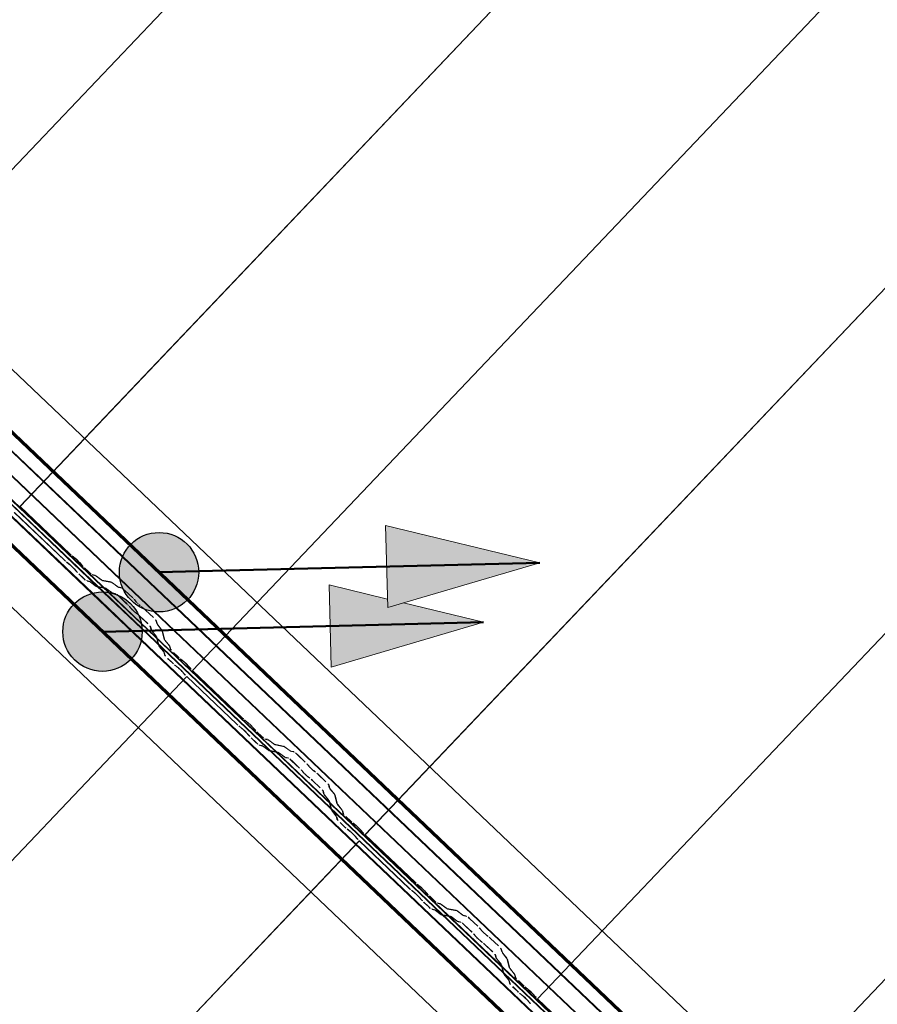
# Model space of a CAD drawing. Header units: metres. Extents: x 32343131.6 to 32343183.7, y 5699223.3 to 5699275.1.
# Tile 162 of 190: x 32343160.7 to 32343162.1, y 5699245.9 to 5699247.5. Entities that reach past the tile are written whole.
import ezdxf

# ---------------------------------------------------------------- set-up
doc = ezdxf.new("R2010")
doc.units = ezdxf.units.M
doc.layers.add('0-1', color=7, linetype='Continuous', lineweight=5)
doc.layers.add('A-DETL-GENF', color=7, linetype='Continuous', lineweight=18)
for name, color, linetype, lineweight, true_color in [('A-DETL-GENF-3', 5, 'Continuous', 18, 0x0000ff), ('A-DETL-GENF-4', 5, 'Continuous', 50, 0x0000ff), ('A-ROOF-1', 7, 'Continuous', 5, 0xcccccc), ('E-POWR-CNDT-1', 5, 'Continuous', 70, 0x0000ff), ('G-IMPT-1', 5, 'Continuous', 25, 0x0000ff), ('S-BEAM-1', 7, 'Continuous', 5, 0xcccccc)]:
    doc.layers.add(name, color=color, linetype=linetype, lineweight=lineweight, true_color=true_color)

# ---------------------------------------------------------------- blocks, each defined once
blk = doc.blocks.new('Ortgang Hochpunkt1 - Ortgang Hochpunkt-3544518-TGA_190_LP5_GR_DA-TGA-01_G_')
at = {"layer": 'A-ROOF-1'}
for p, q in [((89.4753, -25.0355), (54.6993, 8.0497)), ((89.4753, -25.0355), (54.6993, 8.0497)), ((74.8434, -11.3207), (71.9945, -8.6103)), ((74.842, -11.3206), (71.9947, -8.6118)), ((74.8347, -11.3198), (71.9959, -8.619)), ((74.8335, -11.3197), (71.996, -8.6202)), ((74.8155, -11.3218), (71.995, -8.6383)), ((71.9951, -8.6368), (74.8171, -11.3215)), ((74.8931, -11.3956), (74.8158, -11.3221)), ((74.8171, -11.3215), (74.8933, -11.394)), ((74.8943, -11.3775), (74.8335, -11.3197)), ((74.8941, -11.3763), (74.8347, -11.3198)), ((74.893, -11.3691), (74.842, -11.3206)), ((74.8928, -11.3677), (74.8434, -11.3207)), ((80.6394, -16.8349), (74.8928, -11.3677)), ((80.6379, -16.8348), (74.893, -11.3691)), ((80.6307, -16.834), (74.8941, -11.3763)), ((80.6295, -16.8339), (74.8943, -11.3775)), ((80.6115, -16.836), (74.8931, -11.3956)), ((74.8933, -11.394), (80.6131, -16.8357))]:
    blk.add_line(p, q, dxfattribs=at)
blk = doc.blocks.new('Wasserleitblech1 - Wasserleitblech-3545928-TGA_190_LP5_GR_DA-TGA-01_G_')
at = {"layer": 'A-ROOF-1'}
for p, q in [((97.5593, -16.5384), (62.7833, 16.5468)), ((97.5593, -16.5384), (62.7833, 16.5468)), ((83.1318, -2.606), (80.2853, 0.1021)), ((83.1316, -2.6048), (80.2866, 0.1019)), ((83.1353, -2.5707), (80.3209, 0.107)), ((80.3219, 0.1074), (83.1357, -2.5696)), ((83.2191, -2.6503), (83.1353, -2.5707)), ((83.1357, -2.5696), (83.2201, -2.6498)), ((83.1852, -2.6557), (83.1316, -2.6048)), ((83.1839, -2.6556), (83.1318, -2.606)), ((88.9315, -8.085), (83.2191, -2.6503)), ((83.2201, -2.6498), (88.9319, -8.084)), ((88.9284, -8.1208), (83.1839, -2.6556)), ((88.9282, -8.1195), (83.1852, -2.6557))]:
    blk.add_line(p, q, dxfattribs=at)
blk = doc.blocks.new('ARC_190_LPX_FM_Stellplätze_rvt-1-TGA_190_LP5_GR_DA-TGA-01_G_')
at = {"layer": 'S-BEAM-1'}
for p, q in [((32343160.4693, 5699246.9532), (32343168.7315, 5699255.6378)), ((32343160.4693, 5699246.9532), (32343168.7315, 5699255.6378)), ((32343160.4694, 5699246.9533), (32343168.7316, 5699255.6378)), ((32343160.4694, 5699246.9533), (32343168.7316, 5699255.6378)), ((32343160.7409, 5699246.6948), (32343169.0032, 5699255.3793)), ((32343160.7409, 5699246.6948), (32343169.0032, 5699255.3793)), ((32343160.741, 5699246.6949), (32343169.0033, 5699255.3794)), ((32343160.741, 5699246.6949), (32343169.0033, 5699255.3794)), ((32343161.0126, 5699246.4363), (32343169.2749, 5699255.1208)), ((32343161.0126, 5699246.4363), (32343169.2749, 5699255.1208)), ((32343161.0127, 5699246.4364), (32343169.275, 5699255.1209)), ((32343161.0127, 5699246.4364), (32343169.275, 5699255.1209)), ((32343161.2843, 5699246.1778), (32343169.5466, 5699254.8623)), ((32343161.2843, 5699246.1778), (32343169.5466, 5699254.8623)), ((32343161.2844, 5699246.1779), (32343169.5467, 5699254.8624)), ((32343161.2844, 5699246.1779), (32343169.5467, 5699254.8624)), ((32343161.556, 5699245.9193), (32343169.8183, 5699254.6038)), ((32343161.556, 5699245.9193), (32343169.8183, 5699254.6038)), ((32343161.5561, 5699245.9194), (32343169.8184, 5699254.6039)), ((32343161.5561, 5699245.9194), (32343169.8184, 5699254.6039)), ((32343161.8277, 5699245.6608), (32343170.09, 5699254.3454)), ((32343161.8277, 5699245.6608), (32343170.09, 5699254.3454)), ((32343161.8278, 5699245.6609), (32343170.0901, 5699254.3455)), ((32343161.8278, 5699245.6609), (32343170.0901, 5699254.3455)), ((32343160.741, 5699246.6949), (32343160.7409, 5699246.6948)), ((32343160.7409, 5699246.6948), (32343160.741, 5699246.6949)), ((32343160.7409, 5699246.6948), (32343160.8198, 5699246.6198)), ((32343160.8199, 5699246.6199), (32343160.741, 5699246.6949)), ((32343160.8108, 5699246.6103), (32343160.7319, 5699246.6853)), ((32343160.732, 5699246.6854), (32343160.8108, 5699246.6104)), ((32343160.8278, 5699246.6133), (32343160.823, 5699246.6171)), ((32343160.814, 5699246.6076), (32343160.8188, 5699246.6038)), ((32343160.8195, 5699246.603), (32343160.8147, 5699246.6068)), ((32343160.8237, 5699246.6163), (32343160.8285, 5699246.6125)), ((32343160.8346, 5699246.6066), (32343160.8387, 5699246.602)), ((32343160.8395, 5699246.6014), (32343160.8355, 5699246.6059)), ((32343160.8297, 5699246.5926), (32343160.8256, 5699246.5971)), ((32343160.8265, 5699246.5965), (32343160.8305, 5699246.5919)), ((32343160.8334, 5699246.5889), (32343160.841, 5699246.5817)), ((32343160.8409, 5699246.5816), (32343160.8334, 5699246.5888)), ((32343160.8424, 5699246.5983), (32343160.8499, 5699246.5911)), ((32343160.85, 5699246.5912), (32343160.8425, 5699246.5984)), ((32343160.8591, 5699246.5865), (32343160.8546, 5699246.5874)), ((32343160.8557, 5699246.5864), (32343160.8601, 5699246.5855)), ((32343160.8693, 5699246.5793), (32343160.86, 5699246.5859)), ((32343160.8456, 5699246.578), (32343160.85, 5699246.577)), ((32343160.8511, 5699246.576), (32343160.8466, 5699246.5769)), ((32343160.851, 5699246.5765), (32343160.8602, 5699246.5698)), ((32343160.8611, 5699246.5689), (32343160.8519, 5699246.5755)), ((32343160.8609, 5699246.585), (32343160.8701, 5699246.5784)), ((32343160.8845, 5699246.5759), (32343160.8701, 5699246.5788)), ((32343160.8711, 5699246.5778), (32343160.8856, 5699246.5749)), ((32343160.8947, 5699246.5687), (32343160.8855, 5699246.5753)), ((32343160.8864, 5699246.5744), (32343160.8956, 5699246.5677)), ((32343160.861, 5699246.5693), (32343160.8755, 5699246.5664)), ((32343160.8766, 5699246.5654), (32343160.8621, 5699246.5683)), ((32343160.8765, 5699246.5658), (32343160.8857, 5699246.5592)), ((32343160.8866, 5699246.5582), (32343160.8774, 5699246.5649)), ((32343160.8865, 5699246.5587), (32343160.8914, 5699246.5577)), ((32343160.8925, 5699246.5567), (32343160.8876, 5699246.5577)), ((32343160.9005, 5699246.5672), (32343160.8955, 5699246.5682)), ((32343160.8966, 5699246.5671), (32343160.9015, 5699246.5661)), ((32343160.9061, 5699246.5624), (32343160.9185, 5699246.5507)), ((32343160.9186, 5699246.5507), (32343160.9062, 5699246.5625)), ((32343160.9094, 5699246.5412), (32343160.8971, 5699246.5529)), ((32343160.8973, 5699246.5529), (32343160.9095, 5699246.5413)), ((32343160.9219, 5699246.5471), (32343160.9233, 5699246.5453)), ((32343160.9246, 5699246.5441), (32343160.9228, 5699246.5463)), ((32343160.9147, 5699246.5354), (32343160.9129, 5699246.5376)), ((32343160.9138, 5699246.5368), (32343160.9156, 5699246.5346)), ((32343160.9228, 5699246.5278), (32343160.9251, 5699246.5261)), ((32343160.9259, 5699246.5252), (32343160.9238, 5699246.5267)), ((32343160.9341, 5699246.5356), (32343160.9318, 5699246.5372)), ((32343160.9327, 5699246.5363), (32343160.9349, 5699246.5347)), ((32343160.9387, 5699246.5314), (32343160.951, 5699246.5197)), ((32343160.9511, 5699246.5198), (32343160.9388, 5699246.5315)), ((32343160.942, 5699246.5102), (32343160.9297, 5699246.5219)), ((32343160.9298, 5699246.522), (32343160.9421, 5699246.5103)), ((32343160.955, 5699246.5153), (32343160.9563, 5699246.5104)), ((32343160.9573, 5699246.5094), (32343160.9561, 5699246.5143)), ((32343160.9569, 5699246.5094), (32343160.964, 5699246.5005)), ((32343160.965, 5699246.4997), (32343160.9579, 5699246.5086)), ((32343160.9472, 5699246.5009), (32343160.946, 5699246.5058)), ((32343160.9471, 5699246.5048), (32343160.9483, 5699246.4999)), ((32343160.955, 5699246.4911), (32343160.9479, 5699246.4999)), ((32343160.9488, 5699246.4991), (32343160.9559, 5699246.4902)), ((32343160.9645, 5699246.4998), (32343160.9682, 5699246.4855)), ((32343160.9692, 5699246.4845), (32343160.9656, 5699246.4988)), ((32343160.9591, 5699246.476), (32343160.9555, 5699246.4903)), ((32343160.9566, 5699246.4893), (32343160.9602, 5699246.475)), ((32343160.9688, 5699246.4845), (32343160.9759, 5699246.4756)), ((32343160.9769, 5699246.4748), (32343160.9697, 5699246.4837)), ((32343160.9669, 5699246.4662), (32343160.9598, 5699246.475)), ((32343160.9607, 5699246.4742), (32343160.9678, 5699246.4653)), ((32343160.9685, 5699246.461), (32343160.9674, 5699246.4654)), ((32343160.9685, 5699246.4644), (32343160.9696, 5699246.46)), ((32343160.9764, 5699246.4749), (32343160.9775, 5699246.4705)), ((32343160.9786, 5699246.4695), (32343160.9775, 5699246.4739)), ((32343160.9825, 5699246.4649), (32343160.99, 5699246.4578)), ((32343160.9901, 5699246.4579), (32343160.9826, 5699246.465)), ((32343160.981, 5699246.4483), (32343160.9735, 5699246.4555)), ((32343160.9736, 5699246.4556), (32343160.9811, 5699246.4484)), ((32343160.9981, 5699246.4513), (32343160.9933, 5699246.4551)), ((32343160.994, 5699246.4543), (32343160.9988, 5699246.4505)), ((32343160.9843, 5699246.4456), (32343160.989, 5699246.4418)), ((32343160.9897, 5699246.441), (32343160.985, 5699246.4448)), ((32343160.9999, 5699246.4306), (32343160.9959, 5699246.4352)), ((32343160.9967, 5699246.4345), (32343161.0007, 5699246.4299)), ((32343161.0049, 5699246.4446), (32343161.0089, 5699246.4401)), ((32343161.0098, 5699246.4394), (32343161.0057, 5699246.444)), ((32343161.0127, 5699246.4364), (32343161.0126, 5699246.4363)), ((32343161.0126, 5699246.4363), (32343161.0127, 5699246.4364)), ((32343161.0126, 5699246.4363), (32343161.0915, 5699246.3613)), ((32343161.0915, 5699246.3614), (32343161.0127, 5699246.4364)), ((32343152.7413, 5699237.7423), (32343161.0036, 5699246.4268)), ((32343152.7413, 5699237.7423), (32343161.0036, 5699246.4268)), ((32343152.7414, 5699237.7424), (32343161.0037, 5699246.4269)), ((32343152.7414, 5699237.7424), (32343161.0037, 5699246.4269)), ((32343161.0036, 5699246.4268), (32343161.0037, 5699246.4269)), ((32343161.0037, 5699246.4269), (32343161.0036, 5699246.4268)), ((32343161.0824, 5699246.3518), (32343161.0036, 5699246.4268)), ((32343161.0037, 5699246.4269), (32343161.0825, 5699246.3519)), ((32343161.0995, 5699246.3548), (32343161.0947, 5699246.3586)), ((32343161.0954, 5699246.3578), (32343161.1002, 5699246.354)), ((32343161.0857, 5699246.3491), (32343161.0905, 5699246.3453)), ((32343161.0912, 5699246.3445), (32343161.0864, 5699246.3483)), ((32343161.1013, 5699246.3341), (32343161.0973, 5699246.3387)), ((32343161.0981, 5699246.338), (32343161.1022, 5699246.3334)), ((32343161.1063, 5699246.3481), (32343161.1104, 5699246.3436)), ((32343161.1112, 5699246.3429), (32343161.1072, 5699246.3475)), ((32343161.1141, 5699246.3398), (32343161.1216, 5699246.3326)), ((32343161.1217, 5699246.3327), (32343161.1142, 5699246.3399)), ((32343161.1126, 5699246.3231), (32343161.105, 5699246.3303)), ((32343161.1051, 5699246.3304), (32343161.1127, 5699246.3232)), ((32343161.1307, 5699246.3281), (32343161.1263, 5699246.329)), ((32343161.1274, 5699246.3279), (32343161.1318, 5699246.327)), ((32343161.1409, 5699246.3208), (32343161.1317, 5699246.3275)), ((32343161.1326, 5699246.3266), (32343161.1418, 5699246.3199)), ((32343161.1173, 5699246.3195), (32343161.1217, 5699246.3186)), ((32343161.1228, 5699246.3175), (32343161.1183, 5699246.3184)), ((32343161.1227, 5699246.318), (32343161.1319, 5699246.3113)), ((32343161.1328, 5699246.3104), (32343161.1236, 5699246.3171)), ((32343161.1327, 5699246.3109), (32343161.1472, 5699246.3079)), ((32343161.1483, 5699246.3069), (32343161.1338, 5699246.3098)), ((32343161.1562, 5699246.3174), (32343161.1417, 5699246.3203)), ((32343161.1428, 5699246.3193), (32343161.1573, 5699246.3164)), ((32343161.1482, 5699246.3073), (32343161.1574, 5699246.3007)), ((32343161.1583, 5699246.2998), (32343161.149, 5699246.3064)), ((32343161.1664, 5699246.3102), (32343161.1572, 5699246.3168)), ((32343161.1581, 5699246.3159), (32343161.1673, 5699246.3093)), ((32343161.1721, 5699246.3087), (32343161.1672, 5699246.3097)), ((32343161.1683, 5699246.3087), (32343161.1732, 5699246.3077)), ((32343161.1582, 5699246.3002), (32343161.1631, 5699246.2992)), ((32343161.1642, 5699246.2982), (32343161.1593, 5699246.2992)), ((32343161.1811, 5699246.2827), (32343161.1688, 5699246.2944)), ((32343161.1689, 5699246.2945), (32343161.1812, 5699246.2828)), ((32343161.1778, 5699246.3039), (32343161.1902, 5699246.2922)), ((32343161.1902, 5699246.2923), (32343161.1779, 5699246.304)), ((32343161.1864, 5699246.2769), (32343161.1846, 5699246.2791)), ((32343161.1855, 5699246.2783), (32343161.1873, 5699246.2761)), ((32343161.1936, 5699246.2886), (32343161.1954, 5699246.2864)), ((32343161.1963, 5699246.2856), (32343161.1945, 5699246.2878)), ((32343161.2058, 5699246.2771), (32343161.2035, 5699246.2788)), ((32343161.2043, 5699246.2779), (32343161.2066, 5699246.2762)), ((32343161.1945, 5699246.2693), (32343161.1968, 5699246.2676)), ((32343161.1976, 5699246.2667), (32343161.1953, 5699246.2684)), ((32343161.2014, 5699246.2635), (32343161.2138, 5699246.2518)), ((32343161.2137, 5699246.2517), (32343161.2014, 5699246.2634)), ((32343161.2104, 5699246.2729), (32343161.2227, 5699246.2612)), ((32343161.2228, 5699246.2613), (32343161.2105, 5699246.273)), ((32343161.2189, 5699246.2424), (32343161.2177, 5699246.2473)), ((32343161.2188, 5699246.2463), (32343161.22, 5699246.2414)), ((32343161.2267, 5699246.2568), (32343161.2279, 5699246.2519)), ((32343161.229, 5699246.2509), (32343161.2278, 5699246.2558)), ((32343161.2286, 5699246.2509), (32343161.2357, 5699246.2421)), ((32343161.2366, 5699246.2413), (32343161.2295, 5699246.2501)), ((32343161.2267, 5699246.2326), (32343161.2196, 5699246.2415)), ((32343161.2205, 5699246.2406), (32343161.2276, 5699246.2318)), ((32343161.2308, 5699246.2175), (32343161.2272, 5699246.2318)), ((32343161.2283, 5699246.2308), (32343161.2319, 5699246.2165)), ((32343161.2362, 5699246.2413), (32343161.2398, 5699246.227)), ((32343161.2409, 5699246.226), (32343161.2373, 5699246.2403)), ((32343161.2386, 5699246.2077), (32343161.2315, 5699246.2165)), ((32343161.2324, 5699246.2157), (32343161.2395, 5699246.2069)), ((32343161.2405, 5699246.226), (32343161.2476, 5699246.2172)), ((32343161.2485, 5699246.2163), (32343161.2414, 5699246.2252)), ((32343161.2481, 5699246.2164), (32343161.2492, 5699246.212)), ((32343161.2503, 5699246.211), (32343161.2492, 5699246.2154)), ((32343161.2402, 5699246.2025), (32343161.2391, 5699246.2069)), ((32343161.2402, 5699246.2059), (32343161.2413, 5699246.2015)), ((32343161.2542, 5699246.2065), (32343161.2617, 5699246.1993)), ((32343161.2618, 5699246.1994), (32343161.2543, 5699246.2066)), ((32343161.2527, 5699246.1898), (32343161.2452, 5699246.197)), ((32343161.2453, 5699246.1971), (32343161.2528, 5699246.1899)), ((32343161.256, 5699246.1871), (32343161.2607, 5699246.1833)), ((32343161.2614, 5699246.1825), (32343161.2567, 5699246.1863)), ((32343161.2697, 5699246.1928), (32343161.265, 5699246.1966)), ((32343161.2657, 5699246.1958), (32343161.2704, 5699246.192)), ((32343161.2766, 5699246.1862), (32343161.2806, 5699246.1816)), ((32343161.2814, 5699246.1809), (32343161.2774, 5699246.1855)), ((32343153.013, 5699237.4838), (32343161.2753, 5699246.1683)), ((32343153.013, 5699237.4838), (32343161.2753, 5699246.1683)), ((32343153.0131, 5699237.4839), (32343161.2754, 5699246.1684)), ((32343153.0131, 5699237.4839), (32343161.2754, 5699246.1684)), ((32343161.2716, 5699246.1721), (32343161.2676, 5699246.1767)), ((32343161.2684, 5699246.176), (32343161.2724, 5699246.1714)), ((32343161.2753, 5699246.1683), (32343161.2754, 5699246.1684)), ((32343161.2754, 5699246.1684), (32343161.2753, 5699246.1683)), ((32343161.3541, 5699246.0933), (32343161.2753, 5699246.1683)), ((32343161.2754, 5699246.1684), (32343161.3542, 5699246.0934)), ((32343161.2844, 5699246.1779), (32343161.2843, 5699246.1778)), ((32343161.2843, 5699246.1778), (32343161.2844, 5699246.1779)), ((32343161.2843, 5699246.1778), (32343161.3631, 5699246.1028)), ((32343161.3632, 5699246.1029), (32343161.2844, 5699246.1779)), ((32343161.3574, 5699246.0906), (32343161.3621, 5699246.0868)), ((32343161.3629, 5699246.086), (32343161.3581, 5699246.0898)), ((32343161.3712, 5699246.0963), (32343161.3664, 5699246.1001)), ((32343161.3671, 5699246.0993), (32343161.3719, 5699246.0955)), ((32343161.378, 5699246.0897), (32343161.382, 5699246.0851)), ((32343161.373, 5699246.0756), (32343161.369, 5699246.0802)), ((32343161.3698, 5699246.0795), (32343161.3739, 5699246.0749)), ((32343161.3829, 5699246.0844), (32343161.3788, 5699246.089)), ((32343161.3934, 5699246.0742), (32343161.3858, 5699246.0814)), ((32343161.3858, 5699246.0813), (32343161.3933, 5699246.0742)), ((32343161.3842, 5699246.0647), (32343161.3767, 5699246.0718)), ((32343161.3768, 5699246.0719), (32343161.3843, 5699246.0648)), ((32343161.389, 5699246.061), (32343161.3934, 5699246.0601)), ((32343161.3945, 5699246.0591), (32343161.39, 5699246.06)), ((32343161.3944, 5699246.0595), (32343161.4036, 5699246.0529)), ((32343161.4045, 5699246.0519), (32343161.3953, 5699246.0586)), ((32343161.4024, 5699246.0696), (32343161.398, 5699246.0705)), ((32343161.399, 5699246.0694), (32343161.4035, 5699246.0685)), ((32343161.4126, 5699246.0623), (32343161.4034, 5699246.069)), ((32343161.4043, 5699246.0681), (32343161.4135, 5699246.0614)), ((32343161.4279, 5699246.0589), (32343161.4134, 5699246.0619)), ((32343161.4145, 5699246.0608), (32343161.429, 5699246.0579)), ((32343161.4381, 5699246.0517), (32343161.4289, 5699246.0584)), ((32343161.4044, 5699246.0524), (32343161.4189, 5699246.0495)), ((32343161.4199, 5699246.0484), (32343161.4055, 5699246.0513)), ((32343161.4199, 5699246.0489), (32343161.4291, 5699246.0422)), ((32343161.4299, 5699246.0413), (32343161.4207, 5699246.048)), ((32343161.4298, 5699246.0574), (32343161.439, 5699246.0508)), ((32343161.4438, 5699246.0502), (32343161.4389, 5699246.0512)), ((32343161.44, 5699246.0502), (32343161.4449, 5699246.0492)), ((32343161.4495, 5699246.0454), (32343161.4618, 5699246.0337)), ((32343161.4619, 5699246.0338), (32343161.4496, 5699246.0455)), ((32343161.4299, 5699246.0417), (32343161.4348, 5699246.0407)), ((32343161.4359, 5699246.0397), (32343161.4309, 5699246.0407)), ((32343161.4528, 5699246.0242), (32343161.4405, 5699246.0359)), ((32343161.4406, 5699246.036), (32343161.4529, 5699246.0243)), ((32343161.4653, 5699246.0301), (32343161.4671, 5699246.0279)), ((32343161.468, 5699246.0271), (32343161.4662, 5699246.0293)), ((32343161.458, 5699246.0184), (32343161.4563, 5699246.0206)), ((32343161.4572, 5699246.0198), (32343161.459, 5699246.0176)), ((32343161.4775, 5699246.0186), (32343161.4752, 5699246.0203)), ((32343161.476, 5699246.0194), (32343161.4783, 5699246.0177)), ((32343161.4821, 5699246.0145), (32343161.4944, 5699246.0027)), ((32343161.4945, 5699246.0028), (32343161.4822, 5699246.0145)), ((32343161.4662, 5699246.0108), (32343161.4685, 5699246.0091)), ((32343161.4693, 5699246.0082), (32343161.467, 5699246.0099)), ((32343161.4854, 5699245.9932), (32343161.473, 5699246.005)), ((32343161.4731, 5699246.0051), (32343161.4855, 5699245.9933)), ((32343161.4984, 5699245.9983), (32343161.4996, 5699245.9934)), ((32343161.5007, 5699245.9924), (32343161.4995, 5699245.9973)), ((32343161.4906, 5699245.9839), (32343161.4894, 5699245.9888)), ((32343161.4905, 5699245.9878), (32343161.4917, 5699245.9829)), ((32343161.4984, 5699245.9741), (32343161.4912, 5699245.983)), ((32343161.4922, 5699245.9822), (32343161.4993, 5699245.9733)), ((32343161.5003, 5699245.9925), (32343161.5074, 5699245.9836)), ((32343161.5083, 5699245.9828), (32343161.5012, 5699245.9916)), ((32343161.5079, 5699245.9828), (32343161.5115, 5699245.9685)), ((32343161.5126, 5699245.9675), (32343161.509, 5699245.9818)), ((32343161.5025, 5699245.959), (32343161.4989, 5699245.9733)), ((32343161.4999, 5699245.9723), (32343161.5036, 5699245.958)), ((32343161.5122, 5699245.9675), (32343161.5193, 5699245.9587)), ((32343161.5202, 5699245.9579), (32343161.5131, 5699245.9667)), ((32343161.5102, 5699245.9492), (32343161.5031, 5699245.9581)), ((32343161.5041, 5699245.9572), (32343161.5112, 5699245.9484)), ((32343161.5198, 5699245.9579), (32343161.5209, 5699245.9535)), ((32343161.522, 5699245.9525), (32343161.5209, 5699245.9569)), ((32343161.5119, 5699245.944), (32343161.5108, 5699245.9484)), ((32343161.5118, 5699245.9474), (32343161.513, 5699245.943)), ((32343161.5244, 5699245.9313), (32343161.5169, 5699245.9385)), ((32343161.517, 5699245.9386), (32343161.5245, 5699245.9314)), ((32343161.5259, 5699245.948), (32343161.5334, 5699245.9408)), ((32343161.5335, 5699245.9409), (32343161.526, 5699245.9481)), ((32343161.5414, 5699245.9343), (32343161.5367, 5699245.9381)), ((32343161.5374, 5699245.9373), (32343161.5421, 5699245.9335)), ((32343161.5276, 5699245.9286), (32343161.5324, 5699245.9248)), ((32343161.5331, 5699245.924), (32343161.5284, 5699245.9278)), ((32343161.5483, 5699245.9277), (32343161.5523, 5699245.9231)), ((32343161.5531, 5699245.9225), (32343161.5491, 5699245.927)), ((32343161.5561, 5699245.9194), (32343161.556, 5699245.9193)), ((32343161.556, 5699245.9193), (32343161.5561, 5699245.9194)), ((32343161.556, 5699245.9193), (32343161.6348, 5699245.8443)), ((32343161.6349, 5699245.8444), (32343161.5561, 5699245.9194)), ((32343161.5433, 5699245.9136), (32343161.5393, 5699245.9182)), ((32343161.5401, 5699245.9175), (32343161.5441, 5699245.913))]:
    blk.add_line(p, q, dxfattribs=at)
for centre, major_axis, ratio, start_param, end_param in [((32343160.8202, 5699246.6202), (-0.00543, 0.00517), 0.087156, 1.570796, 2.355303), ((32343160.8202, 5699246.6202), (-0.00435, 0.00414), 0.087156, 1.570796, 2.355302), ((32343160.8112, 5699246.6108), (-0.00435, 0.00414), 0.087156, 1.570796, 2.355303), ((32343160.8112, 5699246.6108), (-0.00543, 0.00517), 0.087156, 1.570796, 2.355302), ((32343160.8223, 5699246.5998), (-0.00543, 0.00517), 0.087156, 3.927885, 5.496895), ((32343160.8223, 5699246.5998), (-0.00435, 0.00414), 0.087156, 3.927883, 5.496895), ((32343160.8313, 5699246.6093), (-0.00543, 0.00517), 0.087155, 3.927883, 5.496893), ((32343160.8313, 5699246.6093), (-0.00435, 0.00414), 0.087156, 3.927884, 5.496895), ((32343160.8428, 5699246.5987), (-0.00543, 0.00517), 0.087155, 0.786291, 1.570797), ((32343160.8428, 5699246.5987), (-0.00435, 0.00414), 0.087156, 0.786293, 1.570797), ((32343160.8338, 5699246.5893), (-0.00543, 0.00517), 0.087156, 0.78629, 1.570796), ((32343160.8338, 5699246.5893), (-0.00435, 0.00414), 0.087157, 0.786289, 1.570796), ((32343160.8503, 5699246.5916), (-0.00543, 0.00517), 0.087156, 1.570796, 3.003608), ((32343160.8503, 5699246.5916), (-0.00435, 0.00414), 0.087156, 1.570796, 3.003604), ((32343160.8644, 5699246.5813), (-0.00543, 0.00517), 0.087156, 5.711273, 6.145198), ((32343160.8644, 5699246.5813), (-0.00435, 0.00414), 0.087155, 5.711267, 6.145197), ((32343160.8413, 5699246.5821), (-0.00543, 0.00517), 0.087156, 1.570796, 3.003604), ((32343160.8413, 5699246.5821), (-0.00435, 0.00414), 0.087156, 1.570796, 3.003604), ((32343160.8554, 5699246.5719), (-0.00543, 0.00517), 0.087156, 5.71127, 6.145197), ((32343160.8554, 5699246.5719), (-0.00435, 0.00414), 0.087156, 5.711273, 6.145199), ((32343160.8568, 5699246.5735), (-0.00435, 0.00414), 0.087156, 2.56968, 3.003598), ((32343160.8658, 5699246.583), (-0.00435, 0.00414), 0.087155, 2.569683, 3.003604), ((32343160.8658, 5699246.583), (-0.00543, 0.00517), 0.087156, 2.56968, 3.003601), ((32343160.8898, 5699246.5707), (-0.00543, 0.00517), 0.087156, 5.711273, 6.145198), ((32343160.8898, 5699246.5707), (-0.00435, 0.00414), 0.087155, 5.71127, 6.145197), ((32343160.8568, 5699246.5735), (-0.00543, 0.00517), 0.087155, 2.56968, 3.003604), ((32343160.8808, 5699246.5612), (-0.00543, 0.00517), 0.087155, 5.711273, 6.145197), ((32343160.8808, 5699246.5612), (-0.00435, 0.00414), 0.087156, 5.711273, 6.145199), ((32343160.8822, 5699246.5629), (-0.00435, 0.00414), 0.087156, 2.56968, 3.003599), ((32343160.8822, 5699246.5629), (-0.00543, 0.00517), 0.087156, 2.56968, 3.003604), ((32343160.8968, 5699246.5525), (-0.00543, 0.00517), 0.087155, 5.013608, 6.145197), ((32343160.8968, 5699246.5525), (-0.00435, 0.00414), 0.087156, 5.189992, 6.145194), ((32343160.8913, 5699246.5723), (-0.00435, 0.00414), 0.087156, 2.569683, 3.003604), ((32343160.8968, 5699246.5525), (-0.00435, 0.00414), 0.087156, 4.95119, 5.157298), ((32343160.8913, 5699246.5723), (-0.00543, 0.00517), 0.087156, 2.56968, 3.003602), ((32343160.9058, 5699246.562), (-0.00543, 0.00517), 0.087156, 5.189991, 6.145198), ((32343160.9058, 5699246.562), (-0.00435, 0.00414), 0.087155, 5.18999, 6.145197), ((32343160.9058, 5699246.562), (-0.00543, 0.00517), 0.087156, 4.95119, 5.113488), ((32343160.9058, 5699246.562), (-0.00435, 0.00414), 0.087155, 4.951189, 5.162024), ((32343160.9058, 5699246.562), (-0.00543, 0.00517), 0.087156, 4.712389, 4.892358), ((32343160.9058, 5699246.562), (-0.00435, 0.00414), 0.087156, 4.712389, 4.899926), ((32343160.8968, 5699246.5525), (-0.00543, 0.00517), 0.087156, 4.712389, 4.95119), ((32343160.8968, 5699246.5525), (-0.00435, 0.00414), 0.087156, 4.712389, 4.872145), ((32343160.9091, 5699246.5408), (-0.00543, 0.00517), 0.087156, 4.469543, 4.712389), ((32343160.9091, 5699246.5408), (-0.00435, 0.00414), 0.087156, 4.061458, 4.712389), ((32343160.9181, 5699246.5503), (-0.00435, 0.00414), 0.087156, 4.469544, 4.712389), ((32343160.9181, 5699246.5503), (-0.00435, 0.00414), 0.087156, 4.226699, 4.469544), ((32343160.9181, 5699246.5503), (-0.00543, 0.00517), 0.087156, 3.983855, 4.712389), ((32343160.9181, 5699246.5503), (-0.00435, 0.00414), 0.087156, 3.983853, 4.2267), ((32343160.9181, 5699246.5503), (-0.00435, 0.00414), 0.087155, 3.741012, 3.983855), ((32343160.9181, 5699246.5503), (-0.00543, 0.00517), 0.087155, 3.74101, 3.983853), ((32343160.9284, 5699246.5409), (-0.00543, 0.00517), 0.087156, 0.599417, 0.778823), ((32343160.9284, 5699246.5409), (-0.00543, 0.00517), 0.087156, 0.842262, 1.085108), ((32343160.9284, 5699246.5409), (-0.00435, 0.00414), 0.087156, 0.599417, 1.085106), ((32343160.9284, 5699246.5409), (-0.00543, 0.00517), 0.087156, 1.149911, 1.570796), ((32343160.9284, 5699246.5409), (-0.00435, 0.00414), 0.087156, 1.096407, 1.570796), ((32343160.9284, 5699246.5409), (-0.00543, 0.00517), 0.087156, 1.570796, 2.542176), ((32343160.9284, 5699246.5409), (-0.00435, 0.00414), 0.087156, 1.570796, 2.542175), ((32343160.9091, 5699246.5408), (-0.00543, 0.00517), 0.087156, 3.74101, 4.444765), ((32343160.9091, 5699246.5408), (-0.00435, 0.00414), 0.087156, 3.74101, 3.983859), ((32343160.9194, 5699246.5314), (-0.00543, 0.00517), 0.087156, 0.599414, 2.542175), ((32343160.9194, 5699246.5314), (-0.00435, 0.00414), 0.087156, 0.599417, 2.542174), ((32343160.9293, 5699246.5215), (-0.00543, 0.00517), 0.087155, 5.329971, 5.683768), ((32343160.9293, 5699246.5215), (-0.00435, 0.00414), 0.087156, 5.440923, 5.683771), ((32343160.9293, 5699246.5215), (-0.00543, 0.00517), 0.087155, 4.71239, 5.329972), ((32343160.9293, 5699246.5215), (-0.00435, 0.00414), 0.087155, 4.71239, 5.437685), ((32343160.9383, 5699246.531), (-0.00543, 0.00517), 0.087156, 5.440923, 5.606539), ((32343160.9383, 5699246.531), (-0.00543, 0.00517), 0.087156, 5.27051, 5.440921), ((32343160.9383, 5699246.531), (-0.00435, 0.00414), 0.087156, 4.712389, 5.440923), ((32343160.9383, 5699246.531), (-0.00543, 0.00517), 0.087156, 4.712389, 5.198079), ((32343160.9416, 5699246.5098), (-0.00435, 0.00414), 0.087156, 3.279581, 4.712389), ((32343160.9507, 5699246.5193), (-0.00435, 0.00414), 0.087156, 3.27958, 4.712389), ((32343160.9507, 5699246.5193), (-0.00543, 0.00517), 0.087156, 3.279581, 4.712389), ((32343160.9617, 5699246.5053), (-0.00543, 0.00517), 0.087156, 0.137989, 0.57191), ((32343160.9617, 5699246.5053), (-0.00435, 0.00414), 0.087155, 0.13799, 0.571912), ((32343160.9416, 5699246.5098), (-0.00543, 0.00517), 0.087156, 3.279584, 4.712389), ((32343160.9527, 5699246.4958), (-0.00543, 0.00517), 0.087156, 0.137988, 0.571912), ((32343160.9527, 5699246.4958), (-0.00435, 0.00414), 0.087156, 0.137989, 0.571914), ((32343160.9601, 5699246.5038), (-0.00435, 0.00414), 0.087156, 3.279579, 3.713505), ((32343160.9601, 5699246.5038), (-0.00543, 0.00517), 0.087156, 3.279581, 3.713506), ((32343160.9511, 5699246.4943), (-0.00435, 0.00414), 0.087156, 3.279581, 3.713503), ((32343160.9511, 5699246.4943), (-0.00543, 0.00517), 0.087156, 3.27958, 3.713505), ((32343160.9736, 5699246.4804), (-0.00543, 0.00517), 0.087155, 0.137989, 0.571912), ((32343160.9736, 5699246.4804), (-0.00435, 0.00414), 0.087156, 0.137991, 0.571912), ((32343160.9646, 5699246.4709), (-0.00543, 0.00517), 0.087156, 0.137993, 0.571912), ((32343160.9646, 5699246.4709), (-0.00435, 0.00414), 0.087156, 0.137989, 0.571914), ((32343160.963, 5699246.4694), (-0.00435, 0.00414), 0.087156, 3.279581, 3.713503), ((32343160.963, 5699246.4694), (-0.00543, 0.00517), 0.087155, 3.279583, 3.713505), ((32343160.972, 5699246.4789), (-0.00435, 0.00414), 0.087156, 3.279578, 3.713505), ((32343160.972, 5699246.4789), (-0.00543, 0.00517), 0.087156, 3.279581, 3.713503), ((32343160.983, 5699246.4654), (-0.00543, 0.00517), 0.087156, 0.137989, 1.570796), ((32343160.983, 5699246.4654), (-0.00435, 0.00414), 0.087156, 0.137993, 1.570797), ((32343160.9739, 5699246.4559), (-0.00543, 0.00517), 0.087156, 0.137986, 1.570796), ((32343160.9739, 5699246.4559), (-0.00435, 0.00414), 0.087155, 0.137989, 1.570797), ((32343160.9815, 5699246.4488), (-0.00543, 0.00517), 0.087156, 1.570796, 2.355302), ((32343160.9815, 5699246.4488), (-0.00435, 0.00414), 0.087156, 1.570796, 2.355301), ((32343160.9905, 5699246.4583), (-0.00543, 0.00517), 0.087156, 1.570796, 2.355302), ((32343160.9905, 5699246.4583), (-0.00435, 0.00414), 0.087155, 1.570796, 2.355303), ((32343161.0016, 5699246.4473), (-0.00543, 0.00517), 0.087156, 3.927883, 5.496897), ((32343161.0016, 5699246.4473), (-0.00435, 0.00414), 0.087155, 3.927882, 5.496896), ((32343160.9926, 5699246.4378), (-0.00543, 0.00517), 0.087156, 3.927882, 5.496895), ((32343160.9926, 5699246.4378), (-0.00435, 0.00414), 0.087156, 3.927883, 5.496895), ((32343161.0041, 5699246.4273), (-0.00543, 0.00517), 0.087156, 0.786286, 1.570796), ((32343161.0131, 5699246.4368), (-0.00543, 0.00517), 0.087156, 0.78629, 1.570796), ((32343161.0131, 5699246.4368), (-0.00435, 0.00414), 0.087156, 0.786292, 1.570796), ((32343161.0041, 5699246.4273), (-0.00435, 0.00414), 0.087156, 0.78629, 1.570796), ((32343161.0919, 5699246.3618), (-0.00435, 0.00414), 0.087156, 1.570796, 2.355302), ((32343161.0919, 5699246.3618), (-0.00543, 0.00517), 0.087156, 1.570796, 2.355303), ((32343161.103, 5699246.3508), (-0.00543, 0.00517), 0.087156, 3.927883, 5.496893), ((32343161.103, 5699246.3508), (-0.00435, 0.00414), 0.087156, 3.927885, 5.496895), ((32343161.0829, 5699246.3523), (-0.00543, 0.00517), 0.087156, 1.570796, 2.355303), ((32343161.0829, 5699246.3523), (-0.00435, 0.00414), 0.087156, 1.570796, 2.355301), ((32343161.094, 5699246.3413), (-0.00543, 0.00517), 0.087156, 3.927885, 5.496895), ((32343161.094, 5699246.3413), (-0.00435, 0.00414), 0.087156, 3.927882, 5.496894), ((32343161.1145, 5699246.3403), (-0.00543, 0.00517), 0.087156, 0.78629, 1.570796), ((32343161.1145, 5699246.3403), (-0.00435, 0.00414), 0.087156, 0.786284, 1.570796), ((32343161.1055, 5699246.3308), (-0.00543, 0.00517), 0.087156, 0.786289, 1.570796), ((32343161.1055, 5699246.3308), (-0.00435, 0.00414), 0.087156, 0.78629, 1.570796), ((32343161.113, 5699246.3236), (-0.00543, 0.00517), 0.087156, 1.570796, 3.003604), ((32343161.113, 5699246.3236), (-0.00435, 0.00414), 0.087156, 1.570796, 3.003602), ((32343161.122, 5699246.3331), (-0.00543, 0.00517), 0.087156, 1.570796, 3.003607), ((32343161.122, 5699246.3331), (-0.00435, 0.00414), 0.087156, 1.570796, 3.003604), ((32343161.1361, 5699246.3229), (-0.00543, 0.00517), 0.087156, 5.711273, 6.145194), ((32343161.1361, 5699246.3229), (-0.00435, 0.00414), 0.087155, 5.711271, 6.145197), ((32343161.127, 5699246.3134), (-0.00543, 0.00517), 0.087155, 5.711273, 6.145197), ((32343161.127, 5699246.3134), (-0.00435, 0.00414), 0.087156, 5.711273, 6.1452), ((32343161.1285, 5699246.315), (-0.00435, 0.00414), 0.087156, 2.56968, 3.0036), ((32343161.1285, 5699246.315), (-0.00543, 0.00517), 0.087155, 2.569682, 3.003604), ((32343161.1375, 5699246.3245), (-0.00435, 0.00414), 0.087155, 2.569683, 3.003604), ((32343161.1375, 5699246.3245), (-0.00543, 0.00517), 0.087156, 2.56968, 3.003601), ((32343161.1525, 5699246.3027), (-0.00543, 0.00517), 0.087155, 5.711271, 6.145197), ((32343161.1525, 5699246.3027), (-0.00435, 0.00414), 0.087156, 5.711273, 6.145197), ((32343161.1615, 5699246.3122), (-0.00543, 0.00517), 0.087156, 5.711273, 6.145194), ((32343161.1615, 5699246.3122), (-0.00435, 0.00414), 0.087156, 5.71127, 6.145197), ((32343161.163, 5699246.3139), (-0.00435, 0.00414), 0.087155, 2.569682, 3.003604), ((32343161.163, 5699246.3139), (-0.00543, 0.00517), 0.087156, 2.56968, 3.003601), ((32343161.1775, 5699246.3035), (-0.00543, 0.00517), 0.087156, 4.712389, 6.145191), ((32343161.1775, 5699246.3035), (-0.00435, 0.00414), 0.087155, 4.712389, 6.145197), ((32343161.1539, 5699246.3044), (-0.00435, 0.00414), 0.087156, 2.56968, 3.003608), ((32343161.1539, 5699246.3044), (-0.00543, 0.00517), 0.087155, 2.569676, 3.003605), ((32343161.1684, 5699246.294), (-0.00543, 0.00517), 0.087156, 4.712389, 6.145197), ((32343161.1684, 5699246.294), (-0.00435, 0.00414), 0.087156, 4.712389, 6.145196), ((32343161.1898, 5699246.2918), (-0.00435, 0.00414), 0.087156, 3.741007, 4.712389), ((32343161.1808, 5699246.2823), (-0.00435, 0.00414), 0.087156, 3.74101, 4.712389), ((32343161.1808, 5699246.2823), (-0.00543, 0.00517), 0.087156, 3.741008, 4.712389), ((32343161.1911, 5699246.2729), (-0.00543, 0.00517), 0.087156, 0.599415, 2.542175), ((32343161.1911, 5699246.2729), (-0.00435, 0.00414), 0.087156, 0.599417, 2.542176), ((32343161.1898, 5699246.2918), (-0.00543, 0.00517), 0.087156, 3.74101, 4.712389), ((32343161.2001, 5699246.2824), (-0.00543, 0.00517), 0.087156, 0.599417, 2.542175), ((32343161.2001, 5699246.2824), (-0.00435, 0.00414), 0.087156, 0.599418, 2.542175), ((32343161.21, 5699246.2726), (-0.00543, 0.00517), 0.087156, 4.712389, 5.683768), ((32343161.21, 5699246.2726), (-0.00435, 0.00414), 0.087156, 4.712389, 5.683768), ((32343161.201, 5699246.2631), (-0.00543, 0.00517), 0.087155, 4.71239, 5.683769), ((32343161.201, 5699246.2631), (-0.00435, 0.00414), 0.087156, 4.712389, 5.683764), ((32343161.2133, 5699246.2513), (-0.00435, 0.00414), 0.087156, 3.279581, 4.712389), ((32343161.2133, 5699246.2513), (-0.00543, 0.00517), 0.087156, 3.279586, 4.712389), ((32343161.2223, 5699246.2608), (-0.00435, 0.00414), 0.087156, 3.279579, 4.712389), ((32343161.2223, 5699246.2608), (-0.00543, 0.00517), 0.087156, 3.279581, 4.712389), ((32343161.2334, 5699246.2468), (-0.00543, 0.00517), 0.087156, 0.137989, 0.571912), ((32343161.2334, 5699246.2468), (-0.00435, 0.00414), 0.087156, 0.137986, 0.571912), ((32343161.2244, 5699246.2374), (-0.00543, 0.00517), 0.087156, 0.137989, 0.571912), ((32343161.2244, 5699246.2374), (-0.00435, 0.00414), 0.087156, 0.137989, 0.571914), ((32343161.2228, 5699246.2359), (-0.00435, 0.00414), 0.087156, 3.279581, 3.713503), ((32343161.2228, 5699246.2359), (-0.00543, 0.00517), 0.087156, 3.27958, 3.713505), ((32343161.2318, 5699246.2453), (-0.00435, 0.00414), 0.087156, 3.279578, 3.713505), ((32343161.2318, 5699246.2453), (-0.00543, 0.00517), 0.087156, 3.279581, 3.713505), ((32343161.2363, 5699246.2125), (-0.00543, 0.00517), 0.087156, 0.137991, 0.571912), ((32343161.2363, 5699246.2125), (-0.00435, 0.00414), 0.087156, 0.137989, 0.571914), ((32343161.2453, 5699246.2219), (-0.00543, 0.00517), 0.087156, 0.137989, 0.57191), ((32343161.2453, 5699246.2219), (-0.00435, 0.00414), 0.087156, 0.137989, 0.571912), ((32343161.2437, 5699246.2204), (-0.00435, 0.00414), 0.087156, 3.279579, 3.713505), ((32343161.2437, 5699246.2204), (-0.00543, 0.00517), 0.087155, 3.279582, 3.713505), ((32343161.2347, 5699246.2109), (-0.00435, 0.00414), 0.087156, 3.279582, 3.713505), ((32343161.2347, 5699246.2109), (-0.00543, 0.00517), 0.087156, 3.279584, 3.713505), ((32343161.2456, 5699246.1975), (-0.00543, 0.00517), 0.087156, 0.137991, 1.570796), ((32343161.2456, 5699246.1975), (-0.00435, 0.00414), 0.087156, 0.137989, 1.570796), ((32343161.2547, 5699246.2069), (-0.00543, 0.00517), 0.087155, 0.137989, 1.570797), ((32343161.2547, 5699246.2069), (-0.00435, 0.00414), 0.087156, 0.137994, 1.570797), ((32343161.2622, 5699246.1998), (-0.00543, 0.00517), 0.087156, 1.570796, 2.355303), ((32343161.2622, 5699246.1998), (-0.00435, 0.00414), 0.087156, 1.570796, 2.355302), ((32343161.2531, 5699246.1903), (-0.00543, 0.00517), 0.087156, 1.570796, 2.355303), ((32343161.2531, 5699246.1903), (-0.00435, 0.00414), 0.087156, 1.570796, 2.355301), ((32343161.2642, 5699246.1793), (-0.00543, 0.00517), 0.087156, 3.927881, 5.496895), ((32343161.2642, 5699246.1793), (-0.00435, 0.00414), 0.087156, 3.927883, 5.496895), ((32343161.2733, 5699246.1888), (-0.00543, 0.00517), 0.087156, 3.927883, 5.496895), ((32343161.2733, 5699246.1888), (-0.00435, 0.00414), 0.087155, 3.927881, 5.496896), ((32343161.2758, 5699246.1688), (-0.00543, 0.00517), 0.087156, 0.78629, 1.570796), ((32343161.2758, 5699246.1688), (-0.00435, 0.00414), 0.087156, 0.78629, 1.570796), ((32343161.2848, 5699246.1783), (-0.00543, 0.00517), 0.087156, 0.78629, 1.570796), ((32343161.2848, 5699246.1783), (-0.00435, 0.00414), 0.087156, 0.786289, 1.570796), ((32343161.3546, 5699246.0938), (-0.00543, 0.00517), 0.087155, 1.570796, 2.355303), ((32343161.3546, 5699246.0938), (-0.00435, 0.00414), 0.087156, 1.570796, 2.355305), ((32343161.3636, 5699246.1033), (-0.00543, 0.00517), 0.087156, 1.570796, 2.355301), ((32343161.3636, 5699246.1033), (-0.00435, 0.00414), 0.087156, 1.570796, 2.355303), ((32343161.3747, 5699246.0923), (-0.00543, 0.00517), 0.087156, 3.927882, 5.496896), ((32343161.3747, 5699246.0923), (-0.00435, 0.00414), 0.087156, 3.927885, 5.496895), ((32343161.3657, 5699246.0828), (-0.00543, 0.00517), 0.087156, 3.927882, 5.496895), ((32343161.3657, 5699246.0828), (-0.00435, 0.00414), 0.087156, 3.927883, 5.496895), ((32343161.3772, 5699246.0723), (-0.00543, 0.00517), 0.087156, 0.78629, 1.570796), ((32343161.3772, 5699246.0723), (-0.00435, 0.00414), 0.087156, 0.78629, 1.570796), ((32343161.3862, 5699246.0818), (-0.00543, 0.00517), 0.087156, 0.78629, 1.570796), ((32343161.3862, 5699246.0818), (-0.00435, 0.00414), 0.087156, 0.786285, 1.570796), ((32343161.3937, 5699246.0746), (-0.00543, 0.00517), 0.087156, 1.570796, 3.003607), ((32343161.3937, 5699246.0746), (-0.00435, 0.00414), 0.087156, 1.570797, 3.003604), ((32343161.3847, 5699246.0651), (-0.00543, 0.00517), 0.087155, 1.570796, 3.003604), ((32343161.3847, 5699246.0651), (-0.00435, 0.00414), 0.087156, 1.570796, 3.003602), ((32343161.3987, 5699246.0549), (-0.00543, 0.00517), 0.087156, 5.711276, 6.145197), ((32343161.3987, 5699246.0549), (-0.00435, 0.00414), 0.087156, 5.711273, 6.145198), ((32343161.4077, 5699246.0644), (-0.00543, 0.00517), 0.087156, 5.711273, 6.145196), ((32343161.4077, 5699246.0644), (-0.00435, 0.00414), 0.087155, 5.71127, 6.145197), ((32343161.4092, 5699246.066), (-0.00435, 0.00414), 0.087155, 2.569679, 3.003604), ((32343161.4092, 5699246.066), (-0.00543, 0.00517), 0.087156, 2.56968, 3.003606), ((32343161.4332, 5699246.0538), (-0.00543, 0.00517), 0.087156, 5.711273, 6.145194), ((32343161.4002, 5699246.0565), (-0.00435, 0.00414), 0.087156, 2.569681, 3.003614), ((32343161.4002, 5699246.0565), (-0.00543, 0.00517), 0.087156, 2.569678, 3.003604), ((32343161.4242, 5699246.0443), (-0.00543, 0.00517), 0.087156, 5.711273, 6.145197), ((32343161.4242, 5699246.0443), (-0.00435, 0.00414), 0.087156, 5.711273, 6.145199), ((32343161.4332, 5699246.0538), (-0.00435, 0.00414), 0.087155, 5.711271, 6.145197), ((32343161.4346, 5699246.0554), (-0.00435, 0.00414), 0.087155, 2.569679, 3.003604), ((32343161.4346, 5699246.0554), (-0.00543, 0.00517), 0.087156, 2.56968, 3.003605), ((32343161.4492, 5699246.045), (-0.00543, 0.00517), 0.087156, 4.712389, 6.145195), ((32343161.4492, 5699246.045), (-0.00435, 0.00414), 0.087156, 4.712389, 6.145197), ((32343161.4256, 5699246.0459), (-0.00435, 0.00414), 0.087156, 2.56968, 3.003609), ((32343161.4256, 5699246.0459), (-0.00543, 0.00517), 0.087156, 2.569678, 3.003604), ((32343161.4401, 5699246.0356), (-0.00543, 0.00517), 0.087155, 4.712389, 6.145197), ((32343161.4401, 5699246.0356), (-0.00435, 0.00414), 0.087155, 4.712389, 6.145194), ((32343161.4615, 5699246.0333), (-0.00435, 0.00414), 0.087156, 3.741008, 4.712389), ((32343161.4615, 5699246.0333), (-0.00543, 0.00517), 0.087156, 3.74101, 4.712389), ((32343161.4718, 5699246.0239), (-0.00543, 0.00517), 0.087155, 0.599417, 2.542176), ((32343161.4718, 5699246.0239), (-0.00435, 0.00414), 0.087156, 0.599418, 2.542176), ((32343161.4525, 5699246.0238), (-0.00435, 0.00414), 0.087156, 3.74101, 4.712389), ((32343161.4525, 5699246.0238), (-0.00543, 0.00517), 0.087156, 3.741009, 4.712389), ((32343161.4628, 5699246.0144), (-0.00543, 0.00517), 0.087155, 0.599421, 2.542176), ((32343161.4628, 5699246.0144), (-0.00435, 0.00414), 0.087156, 0.599417, 2.542175), ((32343161.4817, 5699246.0141), (-0.00543, 0.00517), 0.087156, 4.712389, 5.683769), ((32343161.4817, 5699246.0141), (-0.00435, 0.00414), 0.087155, 4.71239, 5.683769), ((32343161.4727, 5699246.0046), (-0.00543, 0.00517), 0.087156, 4.712389, 5.683768), ((32343161.4727, 5699246.0046), (-0.00435, 0.00414), 0.087156, 4.712389, 5.683764), ((32343161.494, 5699246.0023), (-0.00435, 0.00414), 0.087156, 3.279581, 4.712389), ((32343161.494, 5699246.0023), (-0.00543, 0.00517), 0.087156, 3.279581, 4.712389), ((32343161.485, 5699245.9929), (-0.00435, 0.00414), 0.087156, 3.279581, 4.712389), ((32343161.485, 5699245.9929), (-0.00543, 0.00517), 0.087156, 3.279587, 4.712389), ((32343161.4961, 5699245.9789), (-0.00543, 0.00517), 0.087156, 0.137986, 0.571912), ((32343161.4961, 5699245.9789), (-0.00435, 0.00414), 0.087156, 0.137989, 0.571914), ((32343161.5051, 5699245.9884), (-0.00543, 0.00517), 0.087156, 0.137989, 0.571913), ((32343161.5051, 5699245.9884), (-0.00435, 0.00414), 0.087156, 0.137987, 0.571912), ((32343161.5035, 5699245.9869), (-0.00435, 0.00414), 0.087155, 3.279577, 3.713505), ((32343161.5035, 5699245.9869), (-0.00543, 0.00517), 0.087156, 3.279581, 3.713503), ((32343161.4945, 5699245.9774), (-0.00435, 0.00414), 0.087156, 3.279581, 3.713499), ((32343161.4945, 5699245.9774), (-0.00543, 0.00517), 0.087156, 3.279581, 3.713505), ((32343161.517, 5699245.9635), (-0.00543, 0.00517), 0.087156, 0.137989, 0.571909), ((32343161.517, 5699245.9635), (-0.00435, 0.00414), 0.087156, 0.13799, 0.571912), ((32343161.508, 5699245.954), (-0.00543, 0.00517), 0.087156, 0.137993, 0.571912), ((32343161.508, 5699245.954), (-0.00435, 0.00414), 0.087155, 0.137989, 0.571915), ((32343161.5154, 5699245.962), (-0.00435, 0.00414), 0.087156, 3.279579, 3.713505), ((32343161.5154, 5699245.962), (-0.00543, 0.00517), 0.087156, 3.279581, 3.713502), ((32343161.5263, 5699245.9485), (-0.00543, 0.00517), 0.087156, 0.137989, 1.570796), ((32343161.5263, 5699245.9485), (-0.00435, 0.00414), 0.087156, 0.137991, 1.570796), ((32343161.5064, 5699245.9525), (-0.00435, 0.00414), 0.087155, 3.279582, 3.713504), ((32343161.5064, 5699245.9525), (-0.00543, 0.00517), 0.087156, 3.279576, 3.713505), ((32343161.5173, 5699245.939), (-0.00543, 0.00517), 0.087156, 0.137991, 1.570797), ((32343161.5173, 5699245.939), (-0.00435, 0.00414), 0.087156, 0.137989, 1.570796), ((32343161.5339, 5699245.9413), (-0.00543, 0.00517), 0.087156, 1.570796, 2.355306), ((32343161.5339, 5699245.9413), (-0.00435, 0.00414), 0.087156, 1.570796, 2.355302), ((32343161.5449, 5699245.9303), (-0.00543, 0.00517), 0.087156, 3.927883, 5.496893), ((32343161.5248, 5699245.9318), (-0.00543, 0.00517), 0.087156, 1.570796, 2.355303), ((32343161.5248, 5699245.9318), (-0.00435, 0.00414), 0.087156, 1.570796, 2.3553), ((32343161.5359, 5699245.9208), (-0.00543, 0.00517), 0.087156, 3.927882, 5.496895), ((32343161.5359, 5699245.9208), (-0.00435, 0.00414), 0.087156, 3.927882, 5.496895), ((32343161.5449, 5699245.9303), (-0.00435, 0.00414), 0.087155, 3.927883, 5.496896), ((32343161.5565, 5699245.9198), (-0.00543, 0.00517), 0.087156, 0.78629, 1.570796), ((32343161.5565, 5699245.9198), (-0.00435, 0.00414), 0.087156, 0.786287, 1.570796), ((32343161.5474, 5699245.9103), (-0.00543, 0.00517), 0.087156, 0.786293, 1.570797), ((32343161.5474, 5699245.9103), (-0.00435, 0.00414), 0.087156, 0.78629, 1.570796)]:
    blk.add_ellipse(centre, major_axis=major_axis, ratio=ratio, start_param=start_param, end_param=end_param, dxfattribs=at)
at = {"layer": 'A-ROOF-1'}
for name, p in [('Ortgang Hochpunkt1 - Ortgang Hochpunkt-3544518-TGA_190_LP5_GR_DA-TGA-01_G_', (32343086.0386, 5699257.8795)), ('Wasserleitblech1 - Wasserleitblech-3545928-TGA_190_LP5_GR_DA-TGA-01_G_', (32343077.7673, 5699249.1855))]:
    blk.add_blockref(name, p, dxfattribs=at)
blk = doc.blocks.new('Symbol_Elektro_Leitung_Hoch_Runter - Zeichnung1_dwg_E-Blitz-Anschlusspunkt-7483321-TGA_190_LP5_GR_DA-TGA-01_G_')
at = {"layer": 'G-IMPT-1'}
blk.add_hatch(color=256, dxfattribs=at).paths.add_polyline_path([(0, -0.0625), (0.0162, -0.0604), (0.0313, -0.0541), (0.0442, -0.0442), (0.0541, -0.0313), (0.0604, -0.0162), (0.0625, 0), (0.0604, 0.0162), (0.0541, 0.0313), (0.0442, 0.0442), (0.0313, 0.0541), (0.0162, 0.0604), (0, 0.0625), (-0.0162, 0.0604), (-0.0313, 0.0541), (-0.0442, 0.0442), (-0.0541, 0.0313), (-0.0604, 0.0162), (-0.0625, 0), (-0.0604, -0.0162), (-0.0541, -0.0313), (-0.0442, -0.0442), (-0.0313, -0.0541), (-0.0162, -0.0604)])
blk.add_circle((0, 0), 0.0625, dxfattribs=at)
blk = doc.blocks.new('Symbol_Elektro_Leitung_Hoch_Runter - Nach unten-V31-TGA_190_LP5_GR_DA-TGA-01_G_')
at = {"layer": 'A-DETL-GENF-3'}
blk.add_hatch(color=256, dxfattribs=at).paths.add_polyline_path([(-0.4243, -0.4243), (-0.3123, -0.3596), (-0.2993, -0.337), (-0.2897, -0.3466), (-0.2078, -0.2993), (-0.2993, -0.2078), (-0.3739, -0.337)])
at = {"layer": 'A-DETL-GENF'}
for p, q in [((-0.2993, -0.2078), (-0.4243, -0.4243)), ((-0.2078, -0.2993), (-0.2993, -0.2078)), ((-0.2897, -0.3466), (-0.2078, -0.2993)), ((-0.4243, -0.4243), (-0.3123, -0.3596))]:
    blk.add_line(p, q, dxfattribs=at)
at = {"layer": 'A-DETL-GENF-4'}
for p, q in [((0, 0), (-0.0442, -0.0442)), ((-0.0442, -0.0442), (-0.4243, -0.4243))]:
    blk.add_line(p, q, dxfattribs=at)
blk.add_blockref('Symbol_Elektro_Leitung_Hoch_Runter - Zeichnung1_dwg_E-Blitz-Anschlusspunkt-7483321-TGA_190_LP5_GR_DA-TGA-01_G_', (0, 0))
blk = doc.blocks.new('Symbol_Elektro_Leitung_Hoch_Runter - Nach unten-7483331-TGA_190_LP5_GR_DA-TGA-01_G_')
at = {"layer": 'A-DETL-GENF-3'}
blk.add_hatch(color=256, dxfattribs=at).paths.add_polyline_path([(-0.4243, -0.4243), (-0.2078, -0.2993), (-0.2993, -0.2078)])
at = {"layer": 'A-DETL-GENF'}
for p, q in [((-0.2993, -0.2078), (-0.4243, -0.4243)), ((-0.2078, -0.2993), (-0.2993, -0.2078)), ((-0.4243, -0.4243), (-0.2078, -0.2993))]:
    blk.add_line(p, q, dxfattribs=at)
at = {"layer": 'A-DETL-GENF-4'}
for p, q in [((0, 0), (-0.0442, -0.0442)), ((-0.0442, -0.0442), (-0.4243, -0.4243))]:
    blk.add_line(p, q, dxfattribs=at)
blk.add_blockref('Symbol_Elektro_Leitung_Hoch_Runter - Zeichnung1_dwg_E-Blitz-Anschlusspunkt-7483321-TGA_190_LP5_GR_DA-TGA-01_G_', (0, 0))

msp = doc.modelspace()

# ---------------------------------------------------------------- linework, layer by layer
at = {"layer": 'E-POWR-CNDT-1'}
for p, q in [((32343158.10718, 5699249.30535), (32343166.71075, 5699241.12009)), ((32343166.62161, 5699241.02651), (32343158.01417, 5699249.21545))]:
    msp.add_line(p, q, dxfattribs=at)

# ---------------------------------------------------------------- block references
at = {"layer": '0-1'}
msp.add_blockref('ARC_190_LPX_FM_Stellplätze_rvt-1-TGA_190_LP5_GR_DA-TGA-01_G_', (0, 0), dxfattribs=at)
at = {"layer": 'A-DETL-GENF-3', "rotation": 136.4271616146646}
for name, p in [('Symbol_Elektro_Leitung_Hoch_Runter - Nach unten-7483331-TGA_190_LP5_GR_DA-TGA-01_G_', (32343160.95997, 5699246.59126)), ('Symbol_Elektro_Leitung_Hoch_Runter - Nach unten-V31-TGA_190_LP5_GR_DA-TGA-01_G_', (32343160.87087, 5699246.49761))]:
    msp.add_blockref(name, p, dxfattribs=at)

doc.saveas('drawing.dxf')
